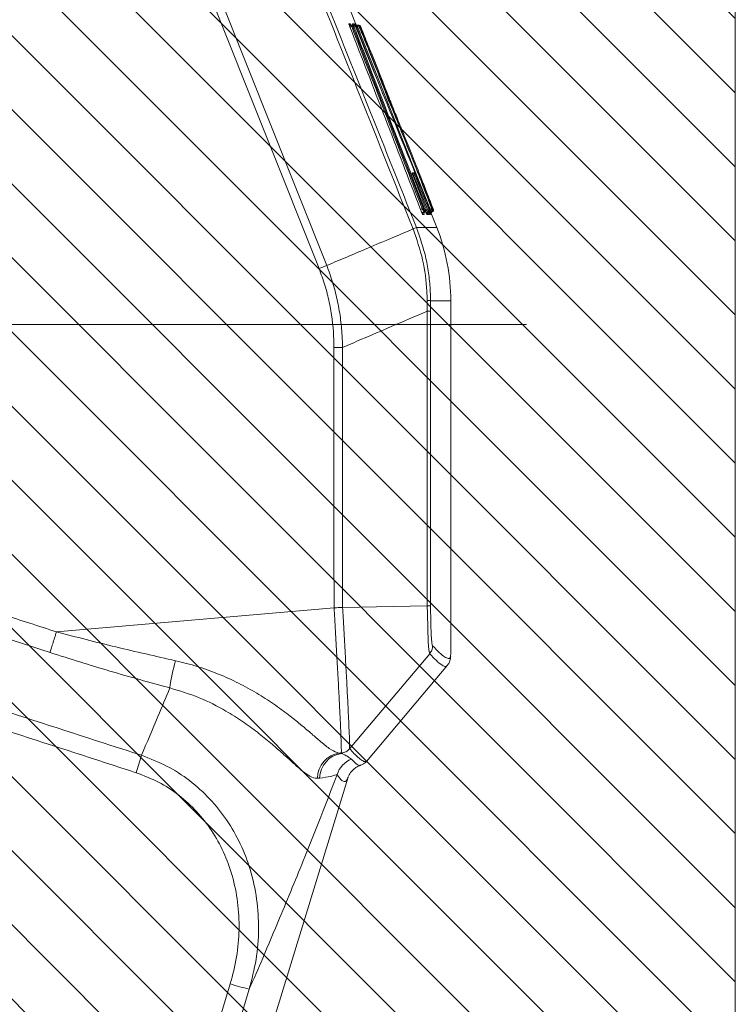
# Model space of a CAD drawing. Header units: millimetres. Extents: x 0 to 8410, y 0 to 5940.
# Tile 96 of 179: x 3653 to 3827, y 4088 to 4327. Entities that reach past the tile are written whole.
import ezdxf

# ---------------------------------------------------------------- set-up
doc = ezdxf.new("R2010")
doc.units = ezdxf.units.MM
doc.header["$LTSCALE"] = 10
doc.linetypes.add('CENTERX2', pattern=[20.32, 12.7, -2.54, 2.54, -2.54])

msp = doc.modelspace()

# ---------------------------------------------------------------- hatches: boundary and pattern name
at = {"linetype": 'Continuous'}
h = msp.add_hatch(dxfattribs=at)
h.set_pattern_fill('ANSI31', color=8, scale=4, angle=90, style=0)
h.paths.add_polyline_path([(3427.03, 4477.87), (3427.03, 4077.87), (3827.03, 4077.87), (3827.03, 4477.87)], flags=0)

# ---------------------------------------------------------------- linework, layer by layer
at = {"color": 7, "linetype": 'Continuous', "lineweight": 0}
for p, q in [((3827.03, 4477.87), (3827.03, 4077.87)), ((3735.09, 4325.45), (3714.71, 4376.64)), ((3733.77, 4325.45), (3734.23, 4325.45)), ((3734.23, 4325.45), (3734.6, 4325.45)), ((3734.49, 4325.77), (3734.65, 4325.45)), ((3734.62, 4325.45), (3735.08, 4325.45)), ((3734.89, 4325.77), (3735.02, 4325.49)), ((3735.08, 4325.45), (3735.42, 4325.45)), ((3735.42, 4325.45), (3735.65, 4325.45)), ((3735.65, 4325.45), (3735.82, 4325.45)), ((3754.62, 4276.42), (3753.19, 4280.02)), ((3758.03, 4172.94), (3758.03, 4258.66)), ((3729.71, 4184.2), (3729.71, 4184.19)), ((3731.79, 4184.31), (3752.33, 4184.71)), ((3757.97, 4172.74), (3758, 4172.94)), ((3737.57, 4146.96), (3757.24, 4170.31)), ((3731.46, 4149), (3731.46, 4149)), ((3682.97, 3979.72), (3733.13, 4143.2))]:
    msp.add_line(p, q, dxfattribs=at)
at = {"color": 8, "linetype": 'Continuous', "lineweight": 0}
for p, q in [((3726.08, 4266.47), (3699.45, 4333.21)), ((3701.31, 4333.95), (3727.93, 4267.22)), ((3733.31, 4325.77), (3733.68, 4325.77)), ((3734.27, 4325.11), (3734.01, 4325.11)), ((3734.15, 4325.77), (3734.49, 4325.77)), ((3751.37, 4280.95), (3734.27, 4325.11)), ((3734.88, 4325.26), (3734.51, 4325.26)), ((3734.73, 4325.77), (3734.89, 4325.77)), ((3735.7, 4325.26), (3735.35, 4325.26)), ((3736.1, 4325.26), (3735.93, 4325.26)), ((3735.15, 4324.95), (3734.99, 4324.95)), ((3741.57, 4308.83), (3735.15, 4324.95)), ((3748.64, 4289.7), (3749.08, 4289.7)), ((3748.65, 4289.65), (3748.64, 4289.7)), ((3752.43, 4280.63), (3749.04, 4288.95)), ((3751.1, 4280.95), (3751.37, 4280.95)), ((3751.91, 4280.28), (3751.91, 4280.29)), ((3751.91, 4280.28), (3751.91, 4280.28)), ((3752.06, 4280.83), (3752.05, 4280.84)), ((3752.44, 4280.55), (3752.43, 4280.63)), ((3752.71, 4280.84), (3752.72, 4280.8)), ((3751.54, 4279.61), (3751.2, 4279.61)), ((3752.45, 4279.61), (3752.2, 4279.61)), ((3752.86, 4279.61), (3752.54, 4279.61)), ((3752.86, 4279.63), (3752.86, 4279.61)), ((3753.27, 4279.61), (3753.12, 4279.61)), ((3748.89, 4276.08), (3748.89, 4276.08)), ((3749.71, 4276.43), (3749.71, 4276.42)), ((3749.71, 4276.42), (3754.62, 4276.42)), ((3752.3, 4256.14), (3752.28, 4258.76)), ((3753.11, 4258.66), (3753.1, 4256.14)), ((3758.03, 4258.66), (3753.11, 4258.66)), ((3662.4, 4178.4), (3729.71, 4184.19)), ((3731.46, 4149), (3731.06, 4148.97)), ((3731.06, 4148.97), (3731.58, 4148.88)), ((3731.58, 4148.88), (3731.46, 4149)), ((3726.23, 4142.94), (3725.72, 4142.9)), ((3691.71, 4051), (3704.55, 4093.07)), ((3709.16, 4091.8), (3696.34, 4049.79))]:
    msp.add_line(p, q, dxfattribs=at)
at = {"color": 7, "linetype": 'CENTERX2', "lineweight": 0}
msp.add_line((2430.19, 4252.87), (3797.54, 4252.87), dxfattribs=at)
at = {"color": 8, "linetype": 'Continuous', "lineweight": 0, "flags": 128}
for points in [[(3733.64, 4325.47), (3733.7, 4325.46), (3733.77, 4325.45)], [(3734.48, 4325.47), (3734.54, 4325.46), (3734.62, 4325.45)], [(3735.43, 4325.06), (3735.65, 4324.5), (3736.54, 4322.28), (3740.09, 4313.36), (3753.02, 4280.9)], [(3736.01, 4325.06), (3736.23, 4324.5), (3737.12, 4322.28), (3740.67, 4313.36), (3753.6, 4280.9)], [(3749.32, 4289.16), (3749.53, 4288.63), (3750.39, 4286.52), (3752.71, 4280.84)], [(3751.44, 4280.54), (3751.5, 4280.56), (3751.56, 4280.59), (3751.61, 4280.62), (3751.65, 4280.66), (3751.69, 4280.69), (3751.71, 4280.73), (3751.72, 4280.77), (3751.72, 4280.8)], [(3752.72, 4280.8), (3752.73, 4280.77), (3752.72, 4280.74), (3752.69, 4280.7), (3752.66, 4280.67), (3752.61, 4280.63), (3752.56, 4280.6), (3752.5, 4280.57), (3752.44, 4280.55)], [(3753.36, 4280.56), (3753.42, 4280.58), (3753.48, 4280.61), (3753.53, 4280.64), (3753.57, 4280.68), (3753.61, 4280.71), (3753.63, 4280.75), (3753.64, 4280.78), (3753.64, 4280.81)], [(3729.68, 4247.35), (3729.97, 4247.35), (3730.26, 4247.35), (3730.54, 4247.35), (3730.81, 4247.35), (3731.07, 4247.35), (3731.32, 4247.35), (3731.55, 4247.35), (3731.76, 4247.35)], [(3752.91, 4173.09), (3752.91, 4173.09), (3752.74, 4173.97), (3752.57, 4176.09), (3752.44, 4179.18), (3752.35, 4182.88), (3752.33, 4184.71), (3752.33, 4184.71)]]:
    msp.add_lwpolyline(points, dxfattribs=at)
at = {"color": 7, "linetype": 'Continuous', "lineweight": 0, "flags": 128}
for points in [[(3734.03, 4325.46), (3734.07, 4325.46), (3734.14, 4325.45)], [(3752.05, 4280.84), (3751.85, 4281.37), (3751.02, 4283.5), (3748.83, 4289.16)], [(3733.49, 4150.06), (3743.15, 4161.52), (3752.91, 4173.09)]]:
    msp.add_lwpolyline(points, dxfattribs=at)
at = {"color": 7, "linetype": 'Continuous', "lineweight": 0}
for centre, radius, start, end in [((3733.77, 4325.95), 0.5, 201.7156, 255.3658), ((3734.62, 4325.95), 0.502, 201.8258, 253.4645), ((3734.96, 4325.95), 0.5, 201.7278, 269.9884), ((3734.6, 4325.15), 0.3, 21.6836, 89.9935), ((3735.2, 4325.95), 0.501, 230.4571, 269.9831), ((3735.36, 4325.95), 0.5, 201.7322, 269.9899), ((3735.42, 4325.15), 0.3, 21.6927, 89.9968), ((3735.82, 4325.15), 0.3, 21.6973, 89.998), ((3748.8, 4289.59), 0.299, 269.9656, 316.6955), ((3751.66, 4279.79), 0.5, 102.4844, 146.9425), ((3751.49, 4280.57), 0.3, 282.5089, 21.7092), ((3751.83, 4280.57), 0.3, 282.507, 21.7134), ((3752.67, 4279.79), 0.5, 102.4457, 149.2866), ((3752.74, 4280.57), 0.3, 282.4468, 21.7279), ((3752.84, 4280.57), 0.3, 282.4441, 347.4996), ((3753.58, 4279.79), 0.5, 102.4364, 155.6579), ((3753.15, 4280.57), 0.3, 282.435, 21.7253), ((3753.41, 4280.57), 0.3, 282.4177, 349.1132), ((3753.56, 4280.57), 0.3, 282.4233, 21.7227), ((3710.03, 4258.66), 48, 0, 21.7172)]:
    msp.add_arc(centre, radius, start, end, dxfattribs=at)
at = {"color": 8, "linetype": 'Continuous', "lineweight": 0}
for centre, radius, start, end in [((3733.76, 4325.54), 0.494, 244.6084, 300.6838), ((3734.14, 4325.95), 0.501, 201.7872, 256.5262), ((3734.23, 4325.15), 0.3, 21.68, 89.9914), ((3734.43, 4324.86), 0.297, 64.6385, 120.6537), ((3735.2, 4325.95), 0.5, 201.7236, 230.4009), ((3735.08, 4325.15), 0.3, 21.6887, 89.9952), ((3730.88, 4336.07), 11.92, 291.0175, 292.4598), ((3735.65, 4325.15), 0.3, 21.6947, 89.9981), ((3748.8, 4289.59), 0.3, 316.6498, 21.7193), ((3748.98, 4289.32), 0.375, 279.1804, 334.5951), ((3750.85, 4281.38), 0.498, 244.8156, 300.4773), ((3751.66, 4279.79), 0.5, 146.9358, 201.7131), ((3751.52, 4280.7), 0.299, 64.8121, 120.4809), ((3752, 4279.79), 0.5, 102.4904, 201.7187), ((3752.67, 4279.79), 0.501, 149.316, 201.6817), ((3752.91, 4279.79), 0.5, 102.4737, 201.7122), ((3752.37, 4281), 0.374, 279.1549, 334.6507), ((3753.01, 4279.79), 0.5, 102.4664, 201.7162), ((3752.5, 4280.57), 0.3, 282.488, 21.7092), ((3753.33, 4279.79), 0.5, 102.4573, 201.7142), ((3755.52, 4274.55), 6.82, 111.4472, 112.1111), ((3752.94, 4280.79), 0.127, 312.5138, 8.6217), ((3753.58, 4279.79), 0.5, 155.6225, 201.7255), ((3752.83, 4280.57), 0.3, 347.5032, 21.7111), ((3753.74, 4279.79), 0.5, 102.4456, 201.7116), ((3733.32, 4331.37), 54.39, 291.5774, 291.8935), ((3753.41, 4280.57), 0.3, 349.0776, 21.7279), ((3743.21, 4290.48), 15.49, 291.5107, 294.8008), ((3743.27, 4290.34), 15.33, 291.5016, 294.8257), ((3649.45, 4458.44), 206.71, 291.7609, 292.3153), ((3752.32, 4255.61), 3.15, 75.6525, 90.7505), ((3752.35, 4073.91), 182.23, 89.7632, 90.0156), ((3722.88, 4161.23), 33.18, 162.1385, 173.7884), ((3596.3, 4172.62), 90.03, 341.6296, 344.4415), ((3731.73, 4143), 6.01, 96.4238, 180.9563), ((3732.23, 4142.91), 6.01, 96.2777, 179.7225), ((3736.2, 4142.01), 6.01, 112.3016, 162.8494), ((3719.55, 4138.59), 47.93, 251.7586, 257.4773)]:
    msp.add_arc(centre, radius, start, end, dxfattribs=at)
for points, knots in [([(3748.89, 4276.08), (3740.4, 4297.35), (3729.39, 4324.92), (3718.41, 4352.5), (3715.9, 4358.8)], [0, 0, 0, 0, 0.771503, 1, 1, 1, 1]), ([(3716.73, 4359.11), (3719.24, 4352.81), (3730.22, 4325.24), (3741.22, 4297.69), (3749.71, 4276.43)], [0, 0, 0, 0, 0.228496, 1, 1, 1, 1]), ([(3733.31, 4325.77), (3733.31, 4325.76), (3733.3, 4325.75), (3733.34, 4325.63), (3733.42, 4325.4), (3733.5, 4325.2), (3733.54, 4325.09)], [0, 0, 0, 0, 0.161244, 0.430362, 0.715504, 1, 1, 1, 1]), ([(3750.64, 4280.93), (3747.79, 4288.29), (3742.1, 4303.02), (3736.4, 4317.73), (3733.54, 4325.09)], [0, 0, 0, 0, 0.5000324, 1, 1, 1, 1]), ([(3733.72, 4325.7), (3733.71, 4325.7), (3733.69, 4325.76), (3733.68, 4325.76), (3733.68, 4325.77)], [0, 0, 0, 0, 0.117002, 1, 1, 1, 1]), ([(3734.01, 4325.11), (3733.97, 4325.17), (3733.89, 4325.27), (3733.81, 4325.38), (3733.78, 4325.42), (3733.77, 4325.45), (3733.77, 4325.45), (3733.77, 4325.45)], [0, 0, 0, 0, 0.303637, 0.591261, 0.796929, 0.849083, 1, 1, 1, 1]), ([(3734.01, 4325.11), (3736.86, 4317.76), (3742.57, 4303.04), (3748.26, 4288.32), (3751.1, 4280.95)], [0, 0, 0, 0, 0.499968, 1, 1, 1, 1]), ([(3734.15, 4325.77), (3734.15, 4325.76), (3734.15, 4325.76), (3734.18, 4325.67), (3734.24, 4325.52), (3734.26, 4325.45)], [0, 0, 0, 0, 0.188525, 0.602518, 1, 1, 1, 1]), ([(3734.27, 4325.11), (3734.27, 4325.17), (3734.25, 4325.27), (3734.23, 4325.39), (3734.23, 4325.44), (3734.23, 4325.45), (3734.23, 4325.45)], [0, 0, 0, 0, 0.277905, 0.562223, 0.83544, 1, 1, 1, 1]), ([(3734.51, 4325.26), (3734.51, 4325.26), (3734.51, 4325.26), (3734.51, 4325.24), (3734.53, 4325.19), (3734.55, 4325.15), (3734.55, 4325.13)], [0, 0, 0, 0, 0.161199, 0.430444, 0.715638, 1, 1, 1, 1]), ([(3734.73, 4325.77), (3734.73, 4325.76), (3734.73, 4325.76), (3734.77, 4325.66), (3734.83, 4325.51), (3734.86, 4325.43)], [0, 0, 0, 0, 0.175737, 0.572191, 1, 1, 1, 1]), ([(3734.94, 4325.13), (3734.93, 4325.14), (3734.91, 4325.18), (3734.9, 4325.22), (3734.88, 4325.26), (3734.88, 4325.26), (3734.88, 4325.26)], [0, 0, 0, 0, 0.235611, 0.496457, 0.748053, 1, 1, 1, 1]), ([(3735.15, 4324.95), (3735.14, 4325.01), (3735.12, 4325.13), (3735.1, 4325.29), (3735.08, 4325.4), (3735.08, 4325.45), (3735.08, 4325.45), (3735.08, 4325.45)], [0, 0, 0, 0, 0.228713, 0.461144, 0.688247, 0.902153, 1, 1, 1, 1]), ([(3735.35, 4325.26), (3735.35, 4325.26), (3735.35, 4325.26), (3735.36, 4325.24), (3735.38, 4325.2), (3735.4, 4325.13), (3735.42, 4325.09), (3735.43, 4325.06)], [0, 0, 0, 0, 0.095017, 0.303637, 0.529063, 0.764856, 1, 1, 1, 1]), ([(3735.93, 4325.26), (3735.93, 4325.26), (3735.93, 4325.26), (3735.94, 4325.24), (3735.96, 4325.2), (3735.98, 4325.13), (3736, 4325.09), (3736.01, 4325.06)], [0, 0, 0, 0, 0.092855, 0.302377, 0.528482, 0.764543, 1, 1, 1, 1]), ([(3748.7, 4289.5), (3748.69, 4289.53), (3748.66, 4289.62), (3748.63, 4289.69), (3748.63, 4289.7), (3748.64, 4289.7)], [0, 0, 0, 0, 0.247042, 0.717782, 1, 1, 1, 1]), ([(3749.04, 4288.95), (3749.01, 4289), (3748.95, 4289.09), (3748.88, 4289.2), (3748.82, 4289.28), (3748.81, 4289.29), (3748.8, 4289.29)], [0, 0, 0, 0, 0.245264, 0.509896, 0.757844, 1, 1, 1, 1]), ([(3749.08, 4289.7), (3749.09, 4289.69), (3749.1, 4289.68), (3749.15, 4289.55), (3749.23, 4289.38), (3749.29, 4289.23), (3749.32, 4289.16)], [0, 0, 0, 0, 0.251943, 0.503558, 0.764114, 1, 1, 1, 1]), ([(3750.64, 4280.93), (3750.67, 4280.85), (3750.75, 4280.65), (3750.88, 4280.33), (3751, 4280.03), (3751.1, 4279.79), (3751.18, 4279.64), (3751.19, 4279.62), (3751.2, 4279.61)], [0, 0, 0, 0, 0.139061, 0.329594, 0.509115, 0.676693, 0.83824, 1, 1, 1, 1]), ([(3751.44, 4280.54), (3751.41, 4280.57), (3751.33, 4280.67), (3751.21, 4280.81), (3751.13, 4280.91), (3751.1, 4280.95)], [0, 0, 0, 0, 0.292214, 0.70319, 1, 1, 1, 1]), ([(3751.44, 4280.54), (3751.43, 4280.58), (3751.42, 4280.67), (3751.39, 4280.82), (3751.38, 4280.91), (3751.37, 4280.95)], [0, 0, 0, 0, 0.30379, 0.71122, 1, 1, 1, 1]), ([(3751.56, 4280.28), (3751.56, 4280.28), (3751.55, 4280.28), (3751.53, 4280.32), (3751.49, 4280.41), (3751.46, 4280.5), (3751.44, 4280.54)], [0, 0, 0, 0, 0.125623, 0.401283, 0.721042, 1, 1, 1, 1]), ([(3751.54, 4279.61), (3751.54, 4279.61), (3751.54, 4279.61), (3751.52, 4279.67), (3751.52, 4279.69)], [0, 0, 0, 0, 0.52364, 1, 1, 1, 1]), ([(3751.65, 4280.97), (3751.66, 4280.95), (3751.67, 4280.91), (3751.7, 4280.85), (3751.71, 4280.82), (3751.72, 4280.8)], [0, 0, 0, 0, 0.2882124, 0.6967802, 1, 1, 1, 1]), ([(3751.72, 4280.8), (3751.73, 4280.78), (3751.74, 4280.74), (3751.76, 4280.7), (3751.77, 4280.68), (3751.77, 4280.68), (3751.77, 4280.68)], [0, 0, 0, 0, 0.33105, 0.6636469, 0.9024754, 1, 1, 1, 1]), ([(3751.77, 4280.68), (3751.83, 4280.68), (3751.9, 4280.68), (3752.02, 4280.68), (3752.07, 4280.68), (3752.11, 4280.68)], [0, 0, 0, 0, 0.500863, 0.658546, 1, 1, 1, 1]), ([(3751.91, 4280.28), (3751.95, 4280.19), (3752.02, 4280.01), (3752.12, 4279.79), (3752.18, 4279.64), (3752.2, 4279.62), (3752.2, 4279.61)], [0, 0, 0, 0, 0.236191, 0.496634, 0.748144, 1, 1, 1, 1]), ([(3752.11, 4280.68), (3752.11, 4280.69), (3752.11, 4280.69), (3752.1, 4280.72), (3752.08, 4280.77), (3752.06, 4280.81), (3752.06, 4280.83)], [0, 0, 0, 0, 0.208803, 0.41662, 0.719176, 1, 1, 1, 1]), ([(3752.42, 4279.87), (3752.43, 4279.85), (3752.47, 4279.75), (3752.52, 4279.64), (3752.54, 4279.62), (3752.54, 4279.61)], [0, 0, 0, 0, 0.137554, 0.56851, 1, 1, 1, 1]), ([(3752.45, 4279.61), (3752.45, 4279.61), (3752.45, 4279.61), (3752.44, 4279.65), (3752.43, 4279.68)], [0, 0, 0, 0, 0.345569, 1, 1, 1, 1]), ([(3752.56, 4280.28), (3752.56, 4280.28), (3752.56, 4280.28), (3752.54, 4280.33), (3752.5, 4280.42), (3752.46, 4280.51), (3752.44, 4280.55)], [0, 0, 0, 0, 0.14676, 0.41562, 0.72758, 1, 1, 1, 1]), ([(3752.72, 4280.8), (3752.73, 4280.78), (3752.75, 4280.74), (3752.76, 4280.7), (3752.77, 4280.69), (3752.77, 4280.68), (3752.78, 4280.68)], [0, 0, 0, 0, 0.324709, 0.650807, 0.885614, 1, 1, 1, 1]), ([(3752.78, 4280.68), (3752.8, 4280.68), (3752.85, 4280.68), (3752.93, 4280.68), (3752.98, 4280.68), (3753.02, 4280.68)], [0, 0, 0, 0, 0.342895, 0.500621, 1, 1, 1, 1]), ([(3752.9, 4280.28), (3752.9, 4280.28), (3752.9, 4280.28), (3752.89, 4280.3), (3752.88, 4280.31)], [0, 0, 0, 0, 0.5072, 1, 1, 1, 1]), ([(3752.94, 4280.03), (3752.97, 4279.95), (3753.04, 4279.79), (3753.1, 4279.64), (3753.11, 4279.62), (3753.12, 4279.61)], [0, 0, 0, 0, 0.340345, 0.669967, 1, 1, 1, 1]), ([(3753.02, 4280.68), (3753.02, 4280.68), (3753.02, 4280.69), (3753.01, 4280.72), (3752.99, 4280.76), (3752.97, 4280.8), (3752.97, 4280.83)], [0, 0, 0, 0, 0.19918, 0.39748, 0.700683, 1, 1, 1, 1]), ([(3753.02, 4280.9), (3753.03, 4280.89), (3753.04, 4280.85), (3753.05, 4280.82), (3753.06, 4280.81)], [0, 0, 0, 0, 0.434794, 1, 1, 1, 1]), ([(3753.06, 4280.81), (3753.07, 4280.79), (3753.09, 4280.75), (3753.1, 4280.7), (3753.11, 4280.69), (3753.11, 4280.68), (3753.11, 4280.68)], [0, 0, 0, 0, 0.321882, 0.645478, 0.878402, 1, 1, 1, 1]), ([(3753.11, 4280.68), (3753.17, 4280.68), (3753.24, 4280.68), (3753.35, 4280.68), (3753.39, 4280.68), (3753.43, 4280.68)], [0, 0, 0, 0, 0.500297, 0.595546, 1, 1, 1, 1]), ([(3753.48, 4280.28), (3753.47, 4280.28), (3753.47, 4280.29), (3753.45, 4280.33), (3753.43, 4280.38), (3753.42, 4280.4)], [0, 0, 0, 0, 0.291111, 0.7169, 1, 1, 1, 1]), ([(3753.6, 4280.9), (3753.61, 4280.89), (3753.62, 4280.86), (3753.63, 4280.83), (3753.64, 4280.81)], [0, 0, 0, 0, 0.451031, 1, 1, 1, 1]), ([(3753.64, 4280.81), (3753.65, 4280.79), (3753.66, 4280.75), (3753.68, 4280.71), (3753.69, 4280.69), (3753.69, 4280.68), (3753.69, 4280.68)], [0, 0, 0, 0, 0.315572, 0.632606, 0.861109, 1, 1, 1, 1]), ([(3753.69, 4280.68), (3753.72, 4280.68), (3753.76, 4280.68), (3753.81, 4280.68), (3753.83, 4280.68), (3753.84, 4280.68)], [0, 0, 0, 0, 0.500143, 0.595406, 1, 1, 1, 1]), ([(3727.93, 4267.22), (3729.55, 4267.9), (3732.88, 4269.3), (3738.16, 4271.53), (3743.46, 4273.77), (3747.12, 4275.32), (3748.82, 4276.05), (3748.89, 4276.08)], [0, 0, 0, 0, 0.231832, 0.47603, 0.756294, 0.989551, 1, 1, 1, 1]), ([(3752.28, 4258.76), (3752.27, 4259.5), (3752.2, 4262.78), (3751.44, 4268.69), (3749.75, 4273.59), (3748.89, 4276.08)], [0, 0, 0, 0, 0.124191, 0.55607, 1, 1, 1, 1]), ([(3749.71, 4276.42), (3750.57, 4273.95), (3751.87, 4270.2), (3752.75, 4264.95), (3753.07, 4261.52), (3753.1, 4259.42), (3753.11, 4258.66)], [0, 0, 0, 0, 0.431347, 0.653478, 0.875602, 1, 1, 1, 1]), ([(3729.68, 4247.35), (3729.67, 4248.25), (3729.61, 4251.93), (3728.93, 4257.01), (3727.56, 4262.46), (3726.57, 4265.13), (3726.08, 4266.47)], [0, 0, 0, 0, 0.139224, 0.563591, 0.781797, 1, 1, 1, 1]), ([(3727.93, 4267.22), (3728.44, 4265.87), (3729.44, 4263.16), (3730.53, 4258.94), (3731.3, 4254.6), (3731.69, 4250.71), (3731.74, 4248.29), (3731.76, 4247.35)], [0, 0, 0, 0, 0.212375, 0.424754, 0.642892, 0.861045, 1, 1, 1, 1]), ([(3752.3, 4256.14), (3749.4, 4254.9), (3744.1, 4252.62), (3737.25, 4249.69), (3733.3, 4248.01), (3731.76, 4247.35)], [0, 0, 0, 0, 0.423635, 0.774474, 1, 1, 1, 1]), ([(3752.33, 4184.71), (3752.32, 4196.61), (3752.3, 4220.42), (3752.3, 4244.23), (3752.3, 4256.14)], [0, 0, 0, 0, 0.4999803, 1, 1, 1, 1]), ([(3753.1, 4256.14), (3753.1, 4244.24), (3753.11, 4220.44), (3753.12, 4196.64), (3753.13, 4184.74)], [0, 0, 0, 0, 0.500021, 1, 1, 1, 1]), ([(3729.71, 4184.19), (3729.7, 4194.42), (3729.69, 4215.47), (3729.68, 4236.52), (3729.68, 4247.35)], [0, 0, 0, 0, 0.485822, 1, 1, 1, 1]), ([(3731.76, 4247.35), (3731.76, 4236.53), (3731.77, 4215.51), (3731.78, 4194.5), (3731.79, 4184.31)], [0, 0, 0, 0, 0.515026, 1, 1, 1, 1]), ([(3518.96, 4222.94), (3521.22, 4222.21), (3525.86, 4220.72), (3533.01, 4218.46), (3540.54, 4216.1), (3548.17, 4213.72), (3555.07, 4211.59), (3561.05, 4209.76), (3566.5, 4208.09), (3572.41, 4206.29), (3579.1, 4204.25), (3586.43, 4202.02), (3593.87, 4199.75), (3601.39, 4197.46), (3608.62, 4195.25), (3615.56, 4193.13), (3621.84, 4191.2), (3628.35, 4189.19), (3637.52, 4186.34), (3649.08, 4182.7), (3658.09, 4179.79), (3662.4, 4178.4)], [0, 0, 0, 0, 0.047364, 0.097318, 0.149862, 0.204996, 0.256888, 0.294174, 0.329747, 0.370842, 0.41746, 0.469601, 0.523848, 0.572818, 0.626574, 0.674868, 0.717699, 0.75785, 0.810975, 0.909409, 1, 1, 1, 1]), ([(3660.85, 4173.37), (3648.95, 4177.27), (3625.15, 4185.06), (3589.5, 4196.96), (3553.86, 4208.83), (3530.04, 4216.57), (3518.14, 4220.44)], [0, 0, 0, 0, 0.250032, 0.50005, 0.750056, 1, 1, 1, 1]), ([(3563.7, 4187.16), (3583.59, 4180.73), (3623.39, 4167.87), (3663.15, 4154.93), (3683.03, 4148.47)], [0, 0, 0, 0, 0.499939, 1, 1, 1, 1]), ([(3731.46, 4149), (3731.46, 4149), (3731.47, 4149.06), (3731.49, 4149.34), (3731.48, 4150.41), (3731.41, 4152.69), (3731.27, 4155.88), (3731.08, 4159.87), (3730.84, 4164.59), (3730.55, 4169.88), (3730.23, 4175.61), (3729.94, 4180.45), (3729.77, 4183.33), (3729.71, 4184.2)], [0, 0, 0, 0, 0.0001533, 0.0496475, 0.1626452, 0.2756416, 0.3877326, 0.4998238, 0.6127747, 0.725725, 0.8386714, 0.9516181, 1, 1, 1, 1]), ([(3731.79, 4184.31), (3731.84, 4183.48), (3732, 4180.68), (3732.27, 4175.97), (3732.57, 4170.39), (3732.85, 4165.23), (3733.08, 4160.63), (3733.27, 4156.74), (3733.41, 4153.64), (3733.49, 4151.4), (3733.51, 4150.43), (3733.49, 4150.06), (3733.49, 4150.06), (3733.49, 4150.06)], [0, 0, 0, 0, 0.047942, 0.160993, 0.274042, 0.387102, 0.500159, 0.612377, 0.724597, 0.837701, 0.950806, 0.999999, 1, 1, 1, 1]), ([(3753.13, 4184.74), (3753.14, 4183.64), (3753.15, 4182.02), (3753.21, 4179.53), (3753.3, 4177.36), (3753.45, 4175.51), (3753.56, 4175.18), (3753.62, 4175.02)], [0, 0, 0, 0, 0.2219095, 0.3253461, 0.5487666, 0.7744042, 1, 1, 1, 1]), ([(3681.74, 4144.24), (3661.85, 4150.71), (3622.07, 4163.65), (3582.26, 4176.52), (3562.34, 4182.96)], [0, 0, 0, 0, 0.499939, 1, 1, 1, 1]), ([(3662.4, 4178.4), (3662.24, 4177.91), (3661.92, 4176.9), (3661.47, 4175.48), (3661.09, 4174.23), (3660.93, 4173.66), (3660.85, 4173.37)], [0, 0, 0, 0, 0.24558, 0.5000082, 0.7544252, 1, 1, 1, 1]), ([(3662.4, 4178.4), (3667.2, 4177.15), (3676.81, 4174.65), (3686.46, 4172.49), (3691.3, 4171.41)], [0, 0, 0, 0, 0.499363, 1, 1, 1, 1]), ([(3753.62, 4175.02), (3754.18, 4174.42), (3755.32, 4173.23), (3756.56, 4172.23), (3757.44, 4171.86), (3757.92, 4172), (3757.96, 4172.54), (3757.97, 4172.74)], [0, 0, 0, 0, 0.2161934, 0.4324085, 0.6486016, 0.8655897, 1, 1, 1, 1]), ([(3689.89, 4164.82), (3685.04, 4166.14), (3675.34, 4168.8), (3665.68, 4171.85), (3660.85, 4173.37)], [0, 0, 0, 0, 0.4992576, 1, 1, 1, 1]), ([(3757.09, 4170.24), (3757.03, 4170.15), (3756.86, 4169.91), (3756.16, 4170.13), (3754.94, 4170.97), (3753.59, 4172.38), (3752.91, 4173.09)], [0, 0, 0, 0, 0.136028, 0.37136, 0.685587, 1, 1, 1, 1]), ([(3691.3, 4171.41), (3693.07, 4170.97), (3696.63, 4170.09), (3701.74, 4168.21), (3706.57, 4166.03), (3711.02, 4163.56), (3715.09, 4160.94), (3718.62, 4158.37), (3721.59, 4155.97), (3724.09, 4153.85), (3726.48, 4151.76), (3728.62, 4150.03), (3730.11, 4149.16), (3730.86, 4149.01), (3731.06, 4148.97)], [0, 0, 0, 0, 0.089961, 0.180139, 0.270048, 0.356556, 0.443333, 0.529728, 0.605669, 0.681893, 0.757805, 0.859912, 0.962041, 1, 1, 1, 1]), ([(3683.03, 4148.47), (3684.36, 4151.6), (3686.68, 4157.04), (3688.93, 4162.5), (3689.89, 4164.82)], [0, 0, 0, 0, 0.5753708, 1, 1, 1, 1]), ([(3725.72, 4142.9), (3725.53, 4142.9), (3724.84, 4142.91), (3723.46, 4143.56), (3721.49, 4145.09), (3719.3, 4147.06), (3717.04, 4149.12), (3714.36, 4151.48), (3711.19, 4154.05), (3707.56, 4156.7), (3702.91, 4159.64), (3697.07, 4162.63), (3692.29, 4164.09), (3689.89, 4164.82)], [0, 0, 0, 0, 0.0425493, 0.154045, 0.2654766, 0.3437322, 0.4222932, 0.5005298, 0.5841102, 0.6680703, 0.7517234, 0.8758489, 1, 1, 1, 1]), ([(3683.03, 4148.47), (3685.09, 4147.67), (3689.2, 4146.09), (3694.77, 4142.47), (3699.67, 4138.05), (3703.82, 4132.87), (3707.12, 4127.07), (3709.61, 4120.61), (3711.11, 4113.64), (3711.57, 4106.31), (3711.01, 4098.95), (3709.77, 4094.18), (3709.16, 4091.8)], [0, 0, 0, 0, 0.095421, 0.190843, 0.285861, 0.380902, 0.477795, 0.574719, 0.680552, 0.786421, 0.893201, 1, 1, 1, 1]), ([(3731.58, 4148.88), (3732.07, 4148.66), (3733.13, 4148.18), (3733.65, 4147.78), (3733.92, 4147.57)], [0, 0, 0, 0, 0.465547, 1, 1, 1, 1]), ([(3733.49, 4150.06), (3734.21, 4149.3), (3735.42, 4148.02), (3736.58, 4147.15), (3737.32, 4146.84), (3737.56, 4147.04), (3737.67, 4147.14)], [0, 0, 0, 0, 0.333817, 0.567801, 0.801785, 1, 1, 1, 1]), ([(3733.92, 4147.57), (3734.43, 4147.06), (3735.24, 4146.26), (3735.89, 4145.98), (3736.09, 4146.08), (3736.16, 4146.11)], [0, 0, 0, 0, 0.535346, 0.841878, 1, 1, 1, 1]), ([(3704.55, 4093.07), (3705.12, 4095.24), (3706.26, 4099.57), (3706.82, 4106.25), (3706.49, 4112.9), (3705.2, 4119.21), (3703.05, 4125.05), (3700.16, 4130.29), (3696.5, 4134.95), (3692.16, 4138.91), (3687.23, 4142.14), (3683.57, 4143.54), (3681.74, 4144.24)], [0, 0, 0, 0, 0.108053, 0.216083, 0.3226, 0.429073, 0.525875, 0.622636, 0.716938, 0.811207, 0.905604, 1, 1, 1, 1]), ([(3730.46, 4143.78), (3730.41, 4143.65), (3729.11, 4140.25), (3726.53, 4133.59), (3721.96, 4122.11), (3717.25, 4110.67), (3712.73, 4100), (3710.25, 4094.3), (3709.16, 4091.8)], [0, 0, 0, 0, 0.007783, 0.194674, 0.381571, 0.668009, 0.854917, 1, 1, 1, 1]), ([(3730.46, 4143.78), (3730.29, 4143.74), (3729.94, 4143.65), (3728.67, 4143.27), (3727.18, 4143.07), (3726.23, 4142.94)], [0, 0, 0, 0, 0.265991, 0.532636, 1, 1, 1, 1]), ([(3733.05, 4143), (3732.98, 4142.82), (3732.85, 4142.51), (3732.57, 4142.2), (3732.19, 4142.07), (3731.51, 4142.35), (3730.87, 4143.22), (3730.46, 4143.78)], [0, 0, 0, 0, 0.136059, 0.237775, 0.441211, 0.644691, 1, 1, 1, 1])]:
    msp.add_open_spline(points, degree=3, knots=knots, dxfattribs=at)
at = {"color": 7, "linetype": 'Continuous', "lineweight": 0}
for points, knots in [([(3734.03, 4325.47), (3734, 4325.47), (3733.94, 4325.49), (3733.86, 4325.53), (3733.79, 4325.59), (3733.75, 4325.64), (3733.73, 4325.68), (3733.72, 4325.69), (3733.71, 4325.7), (3733.72, 4325.69), (3733.73, 4325.66), (3733.77, 4325.58), (3733.81, 4325.49), (3733.82, 4325.45)], [0, 0, 0, 0, 0.06535, 0.172139, 0.260838, 0.327438, 0.369597, 0.404954, 0.449069, 0.517827, 0.638182, 0.837147, 1, 1, 1, 1]), ([(3734.55, 4325.13), (3734.62, 4324.95), (3734.97, 4324.06), (3736.41, 4320.34), (3742.05, 4305.8), (3747.4, 4291.96), (3751.65, 4280.97)], [0, 0, 0, 0, 0.012058, 0.060288, 0.253206, 1, 1, 1, 1]), ([(3734.72, 4325.42), (3734.69, 4325.43), (3734.66, 4325.45), (3734.61, 4325.45), (3734.6, 4325.45)], [0, 0, 0, 0, 0.637622, 1, 1, 1, 1]), ([(3734.94, 4325.13), (3734.93, 4325.13), (3734.92, 4325.16), (3734.9, 4325.22), (3734.88, 4325.26), (3734.87, 4325.29), (3734.85, 4325.32), (3734.81, 4325.37), (3734.77, 4325.41), (3734.73, 4325.42), (3734.72, 4325.42)], [0, 0, 0, 0, 0.024937, 0.23644, 0.456185, 0.528302, 0.593716, 0.714536, 0.957351, 1, 1, 1, 1]), ([(3734.96, 4325.45), (3734.9, 4325.46), (3734.82, 4325.46), (3734.76, 4325.49), (3734.75, 4325.5)], [0, 0, 0, 0, 0.803006, 1, 1, 1, 1]), ([(3752.91, 4280.97), (3752.84, 4281.14), (3752.48, 4282.03), (3750.97, 4285.73), (3745.06, 4300.28), (3739.42, 4314.11), (3734.94, 4325.13)], [0, 0, 0, 0, 0.011983, 0.059915, 0.251648, 1, 1, 1, 1]), ([(3735.36, 4325.45), (3735.29, 4325.46), (3735.22, 4325.46), (3735.15, 4325.5), (3735.14, 4325.5)], [0, 0, 0, 0, 0.8487972, 1, 1, 1, 1]), ([(3741, 4312.27), (3740.59, 4313.3), (3739.77, 4315.38), (3738.48, 4318.6), (3737.35, 4321.41), (3736.47, 4323.55), (3735.85, 4324.98), (3735.75, 4325.17), (3735.7, 4325.26)], [0, 0, 0, 0, 0.180412, 0.362691, 0.531996, 0.691619, 0.845723, 1, 1, 1, 1]), ([(3741.4, 4312.05), (3741.38, 4312.1), (3740.96, 4313.17), (3740.07, 4315.41), (3738.79, 4318.63), (3737.67, 4321.42), (3736.81, 4323.56), (3736.22, 4324.98), (3736.14, 4325.17), (3736.1, 4325.26)], [0, 0, 0, 0, 0.009254, 0.193523, 0.373004, 0.539209, 0.696179, 0.848012, 1, 1, 1, 1]), ([(3742.56, 4308.23), (3742.53, 4308.29), (3742.29, 4308.95), (3741.79, 4310.25), (3741.22, 4311.72), (3741, 4312.27)], [0, 0, 0, 0, 0.066819, 0.648939, 1, 1, 1, 1]), ([(3742.91, 4308.23), (3742.8, 4308.5), (3742.45, 4309.39), (3741.91, 4310.78), (3741.47, 4311.87), (3741.4, 4312.05)], [0, 0, 0, 0, 0.269445, 0.880639, 1, 1, 1, 1]), ([(3742.69, 4307.9), (3742.66, 4307.97), (3742.61, 4308.1), (3742.57, 4308.19), (3742.56, 4308.23)], [0, 0, 0, 0, 0.5860691, 1, 1, 1, 1]), ([(3743.1, 4306.87), (3743.08, 4306.92), (3743.04, 4307.02), (3742.95, 4307.25), (3742.84, 4307.51), (3742.75, 4307.74), (3742.7, 4307.87), (3742.69, 4307.9)], [0, 0, 0, 0, 0.218738, 0.436949, 0.667167, 0.908867, 1, 1, 1, 1]), ([(3743.03, 4307.92), (3743, 4307.99), (3742.96, 4308.11), (3742.92, 4308.19), (3742.91, 4308.23)], [0, 0, 0, 0, 0.6137646, 1, 1, 1, 1]), ([(3743.45, 4306.87), (3743.43, 4306.92), (3743.39, 4307.02), (3743.3, 4307.25), (3743.19, 4307.51), (3743.1, 4307.75), (3743.05, 4307.88), (3743.03, 4307.92)], [0, 0, 0, 0, 0.214117, 0.427766, 0.653156, 0.890397, 1, 1, 1, 1]), ([(3750.33, 4288.96), (3750.09, 4289.56), (3749.54, 4290.95), (3748.63, 4293.24), (3747.66, 4295.7), (3746.7, 4298.08), (3745.81, 4300.28), (3744.99, 4302.31), (3744.26, 4304.1), (3743.61, 4305.68), (3743.27, 4306.47), (3743.1, 4306.87)], [0, 0, 0, 0, 0.09389, 0.214998, 0.336143, 0.450703, 0.565236, 0.673793, 0.782321, 0.891188, 1, 1, 1, 1]), ([(3750.74, 4288.64), (3750.45, 4289.37), (3749.85, 4290.88), (3748.88, 4293.3), (3747.91, 4295.75), (3746.97, 4298.12), (3746.09, 4300.31), (3745.28, 4302.33), (3744.56, 4304.12), (3743.93, 4305.68), (3743.61, 4306.47), (3743.45, 4306.87)], [0, 0, 0, 0, 0.1125767, 0.2313308, 0.3501181, 0.4622663, 0.5743871, 0.6806586, 0.7869054, 0.8934782, 1, 1, 1, 1]), ([(3748.7, 4289.5), (3748.69, 4289.54), (3748.66, 4289.61), (3748.65, 4289.65), (3748.65, 4289.65), (3748.65, 4289.63), (3748.66, 4289.6), (3748.66, 4289.55), (3748.64, 4289.52), (3748.64, 4289.49)], [0, 0, 0, 0, 0.370375, 0.572539, 0.68395, 0.748494, 0.80357, 0.885425, 1, 1, 1, 1]), ([(3748.83, 4289.16), (3748.79, 4289.25), (3748.74, 4289.38), (3748.71, 4289.47), (3748.7, 4289.5)], [0, 0, 0, 0, 0.6640977, 1, 1, 1, 1]), ([(3753.43, 4280.68), (3753.43, 4280.7), (3753.44, 4280.74), (3753.31, 4281.15), (3753.04, 4281.89), (3752.65, 4282.95), (3752.14, 4284.28), (3751.52, 4285.89), (3750.9, 4287.48), (3750.49, 4288.55), (3750.33, 4288.96)], [0, 0, 0, 0, 0.097879, 0.23082, 0.363782, 0.497101, 0.630446, 0.770898, 0.911413, 1, 1, 1, 1]), ([(3753.84, 4280.68), (3753.84, 4280.7), (3753.83, 4280.74), (3753.68, 4281.15), (3753.4, 4281.89), (3752.98, 4282.95), (3752.46, 4284.29), (3751.82, 4285.9), (3751.23, 4287.4), (3750.86, 4288.34), (3750.74, 4288.64)], [0, 0, 0, 0, 0.10004, 0.236247, 0.37248, 0.509143, 0.64583, 0.790149, 0.934534, 1, 1, 1, 1]), ([(3751.52, 4279.69), (3751.52, 4279.69), (3751.52, 4279.69), (3751.51, 4279.71), (3751.5, 4279.76), (3751.5, 4279.85), (3751.53, 4279.97), (3751.58, 4280.08), (3751.64, 4280.13), (3751.65, 4280.14)], [0, 0, 0, 0, 0.079589, 0.173626, 0.257937, 0.41209, 0.641509, 0.913615, 1, 1, 1, 1]), ([(3751.89, 4280.28), (3751.86, 4280.28), (3751.8, 4280.28), (3751.69, 4280.28), (3751.61, 4280.28), (3751.56, 4280.28)], [0, 0, 0, 0, 0.341454, 0.499137, 1, 1, 1, 1]), ([(3751.65, 4280.14), (3751.68, 4280.17), (3751.75, 4280.24), (3751.84, 4280.26), (3751.9, 4280.28)], [0, 0, 0, 0, 0.435381, 1, 1, 1, 1]), ([(3752.43, 4279.67), (3752.43, 4279.67), (3752.43, 4279.67), (3752.42, 4279.69), (3752.42, 4279.73), (3752.41, 4279.81), (3752.42, 4279.91), (3752.45, 4279.96), (3752.46, 4279.99)], [0, 0, 0, 0, 0.116776, 0.227993, 0.330432, 0.522403, 0.833431, 1, 1, 1, 1]), ([(3752.46, 4279.99), (3752.47, 4280.02), (3752.51, 4280.11), (3752.63, 4280.21), (3752.74, 4280.27), (3752.8, 4280.28), (3752.8, 4280.28)], [0, 0, 0, 0, 0.2333979, 0.6040726, 0.9876748, 1, 1, 1, 1]), ([(3752.8, 4280.28), (3752.77, 4280.28), (3752.71, 4280.28), (3752.63, 4280.28), (3752.59, 4280.28), (3752.56, 4280.28)], [0, 0, 0, 0, 0.499379, 0.657105, 1, 1, 1, 1]), ([(3752.76, 4279.99), (3752.79, 4279.92), (3752.87, 4279.67), (3752.86, 4279.65), (3752.86, 4279.63)], [0, 0, 0, 0, 0.2957361, 1, 1, 1, 1]), ([(3752.87, 4279.98), (3752.87, 4279.99), (3752.88, 4280.03), (3752.96, 4280.14), (3753.09, 4280.25), (3753.19, 4280.26), (3753.22, 4280.27)], [0, 0, 0, 0, 0.045268, 0.400426, 0.784175, 1, 1, 1, 1]), ([(3753.22, 4280.28), (3753.21, 4280.28), (3753.18, 4280.28), (3753.13, 4280.28), (3753.03, 4280.28), (3752.96, 4280.28), (3752.9, 4280.28)], [0, 0, 0, 0, 0.05953, 0.404454, 0.499703, 1, 1, 1, 1]), ([(3752.97, 4280.83), (3752.97, 4280.83), (3752.96, 4280.85), (3752.94, 4280.9), (3752.92, 4280.94), (3752.91, 4280.97)], [0, 0, 0, 0, 0.000832, 0.500035, 1, 1, 1, 1]), ([(3753.04, 4280.56), (3753.04, 4280.57), (3753.04, 4280.58), (3753.04, 4280.61), (3753.03, 4280.64), (3753.03, 4280.66), (3753.02, 4280.68), (3753.01, 4280.71), (3752.99, 4280.76), (3752.97, 4280.81), (3752.97, 4280.82)], [0, 0, 0, 0, 0.012964, 0.153175, 0.255238, 0.314182, 0.370812, 0.492215, 0.810878, 1, 1, 1, 1]), ([(3753.13, 4280.02), (3753.16, 4279.94), (3753.27, 4279.65), (3753.27, 4279.63), (3753.27, 4279.61)], [0, 0, 0, 0, 0.294562, 1, 1, 1, 1]), ([(3753.22, 4280.29), (3753.25, 4280.29), (3753.3, 4280.3), (3753.33, 4280.33), (3753.35, 4280.35)], [0, 0, 0, 0, 0.4715829, 1, 1, 1, 1]), ([(3753.27, 4279.97), (3753.29, 4280), (3753.32, 4280.08), (3753.43, 4280.2), (3753.55, 4280.26), (3753.63, 4280.28), (3753.64, 4280.28)], [0, 0, 0, 0, 0.208209, 0.549221, 0.907994, 1, 1, 1, 1]), ([(3753.63, 4280.28), (3753.63, 4280.28), (3753.61, 4280.28), (3753.59, 4280.28), (3753.54, 4280.28), (3753.51, 4280.28), (3753.48, 4280.28)], [0, 0, 0, 0, 0.059538, 0.404594, 0.499857, 1, 1, 1, 1]), ([(3753.7, 4280.52), (3753.71, 4280.53), (3753.71, 4280.56), (3753.71, 4280.6), (3753.7, 4280.64), (3753.7, 4280.66), (3753.7, 4280.67), (3753.7, 4280.67)], [0, 0, 0, 0, 0.256888, 0.568866, 0.804754, 0.938037, 1, 1, 1, 1]), ([(3729.71, 4184.2), (3729.71, 4184.2), (3729.72, 4184.2), (3729.72, 4184.21), (3729.74, 4184.22), (3729.83, 4184.23), (3730.16, 4184.25), (3730.8, 4184.27), (3731.41, 4184.29), (3731.72, 4184.31), (3731.79, 4184.31)], [0, 0, 0, 0, 0.002867, 0.005737, 0.011292, 0.031666, 0.112204, 0.43615, 0.865265, 1, 1, 1, 1]), ([(3752.33, 4184.71), (3752.55, 4184.71), (3752.98, 4184.72), (3753.08, 4184.74), (3753.13, 4184.74)], [0, 0, 0, 0, 0.500002, 1, 1, 1, 1]), ([(3752.91, 4173.09), (3753.11, 4173.38), (3753.52, 4173.96), (3753.58, 4174.66), (3753.62, 4175.02)], [0, 0, 0, 0, 0.500014, 1, 1, 1, 1]), ([(3757.13, 4170.22), (3757.27, 4170.39), (3757.62, 4170.83), (3757.85, 4171.52), (3757.98, 4172.05), (3757.99, 4172.33), (3758, 4172.4)], [0, 0, 0, 0, 0.213544, 0.5249, 0.879056, 1, 1, 1, 1]), ([(3733.49, 4150.06), (3733.27, 4149.84), (3732.81, 4149.38), (3732.1, 4149.1), (3731.64, 4149.02), (3731.51, 4149.01), (3731.48, 4149), (3731.47, 4149), (3731.46, 4149), (3731.46, 4149)], [0, 0, 0, 0, 0.393396, 0.822361, 0.951792, 0.984488, 0.992209, 0.996088, 1, 1, 1, 1]), ([(3733.18, 4143.32), (3733.2, 4143.39), (3733.25, 4143.53), (3733.48, 4143.97), (3733.89, 4144.54), (3734.56, 4145.19), (3735.34, 4145.76), (3735.98, 4145.96), (3736.19, 4146.03)], [0, 0, 0, 0, 0.1826492, 0.3839995, 0.5641204, 0.7327752, 0.912626, 1, 1, 1, 1]), ([(3736.17, 4146.1), (3736.41, 4146.18), (3736.97, 4146.39), (3737.5, 4146.84), (3737.68, 4147.1), (3737.69, 4147.12)], [0, 0, 0, 0, 0.408784, 0.953392, 1, 1, 1, 1]), ([(3733.13, 4143.2), (3733.12, 4143.19), (3733.1, 4143.09), (3733.07, 4143.04), (3733.05, 4143)], [0, 0, 0, 0, 0.16261, 1, 1, 1, 1])]:
    msp.add_open_spline(points, degree=3, knots=knots, dxfattribs=at)

doc.saveas('drawing.dxf')
